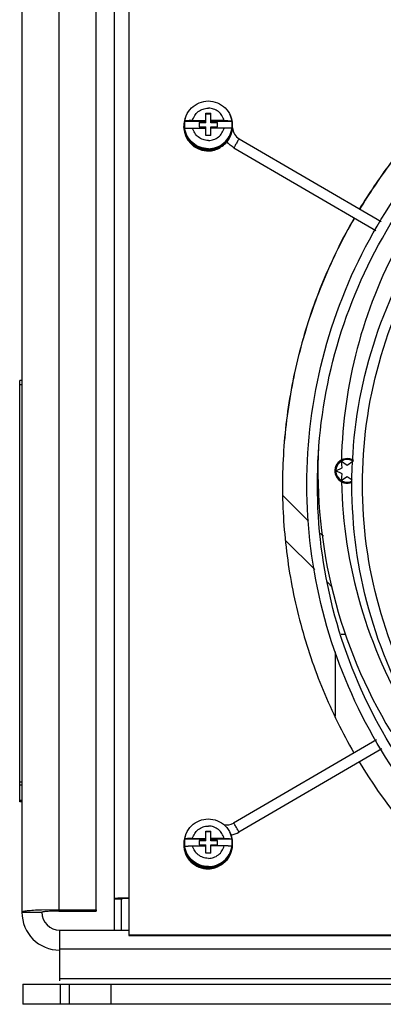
# Model space of a CAD drawing. Header units: inches. Extents: x 0 to 22, y 0 to 17.
# Tile 25 of 55: x 18.022 to 18.373, y 7.157 to 8.105. Entities that reach past the tile are written whole.
import ezdxf

# ---------------------------------------------------------------- set-up
doc = ezdxf.new("R2010")
doc.units = ezdxf.units.IN
doc.header["$LTSCALE"] = 1.21
doc.header["$MEASUREMENT"] = 0
doc.layers.get('0').update_dxf_attribs({"linetype": 'CONTINUOUS'})
doc.layers.add('02___PRT_ALL_AXES', color=7, linetype='CONTINUOUS')
doc.layers.add('AXIS_PART', color=7, linetype='CONTINUOUS')

msp = doc.modelspace()

# ---------------------------------------------------------------- linework, layer by layer
at = {"color": 3, "linetype": 'Continuous'}
for p, q in [((18.02449, 8.1636), (18.02449, 7.24575)), ((18.06021, 8.1661), (18.06021, 7.24824)), ((18.09592, 7.24824), (18.09592, 8.14828)), ((18.12049, 7.2286), (18.12049, 7.2586)), ((18.06021, 7.24824), (18.0435, 7.24795)), ((18.06021, 7.24824), (18.09592, 7.24824)), ((18.07042, 7.15717), (18.02549, 7.15717))]:
    msp.add_line(p, q, dxfattribs=at)
at = {"color": 7, "linetype": 'Continuous'}
for p, q in [((18.11364, 7.2286), (18.11364, 8.12575)), ((18.12764, 8.12672), (18.12764, 7.22347)), ((18.20157, 8.00569), (18.20157, 8.01509)), ((18.20157, 8.01509), (18.20657, 8.01509)), ((18.20657, 8.01424), (18.20157, 8.01424)), ((18.20657, 8.00569), (18.20657, 8.01509)), ((18.18107, 8.00388), (18.18107, 8.0033)), ((18.18141, 8.00751), (18.20157, 8.00751)), ((18.18891, 8.00796), (18.20157, 8.00796)), ((18.18891, 8.00084), (18.20157, 8.00084)), ((18.19514, 8.00609), (18.19514, 8.00181)), ((18.20157, 8.00609), (18.19514, 8.00609)), ((18.20157, 8.00569), (18.19514, 8.00569)), ((18.19514, 8.00181), (18.20157, 8.00181)), ((18.20157, 7.99371), (18.20157, 8.00181)), ((18.21922, 8.00796), (18.20657, 8.00796)), ((18.20657, 8.00751), (18.22672, 8.00751)), ((18.21299, 8.00609), (18.20657, 8.00609)), ((18.21299, 8.00569), (18.20657, 8.00569)), ((18.20657, 7.99371), (18.20657, 8.00181)), ((18.20657, 8.00181), (18.21299, 8.00181)), ((18.21922, 8.00084), (18.20657, 8.00084)), ((18.21299, 8.00181), (18.21299, 8.00609)), ((18.22707, 8.00388), (18.22707, 8.0033)), ((18.20657, 7.99371), (18.20157, 7.99371)), ((18.21537, 7.98185), (18.2153, 7.98205)), ((18.21536, 7.98184), (18.21537, 7.98185)), ((18.22877, 7.98181), (18.22878, 7.9818)), ((18.22878, 7.9818), (18.36545, 7.90211)), ((18.23388, 7.99054), (18.37059, 7.91083)), ((18.02235, 7.35218), (18.02235, 7.75789)), ((18.02449, 7.75789), (18.02235, 7.75789)), ((18.02449, 7.7536), (18.02235, 7.7536)), ((18.33291, 7.67356), (18.33236, 7.68015)), ((18.33236, 7.68015), (18.33778, 7.67637)), ((18.33778, 7.67637), (18.34321, 7.68015)), ((18.32693, 7.67075), (18.33291, 7.67356)), ((18.33291, 7.66793), (18.32693, 7.67075)), ((18.33236, 7.66135), (18.33291, 7.66793)), ((18.33778, 7.66512), (18.33236, 7.66135)), ((18.34268, 7.66171), (18.33778, 7.66512)), ((18.30042, 7.62231), (18.27606, 7.64668)), ((18.30668, 7.57565), (18.27852, 7.60381)), ((18.31497, 7.60777), (18.3122, 7.61054)), ((18.32341, 7.55892), (18.31846, 7.56388)), ((18.33666, 7.51327), (18.33197, 7.51327)), ((18.3261, 7.49643), (18.3261, 7.4346)), ((18.36592, 7.41181), (18.22842, 7.33166)), ((18.37107, 7.40309), (18.23352, 7.32291)), ((18.02449, 7.37109), (18.02235, 7.37109)), ((18.02449, 7.36806), (18.02235, 7.36806)), ((18.02449, 7.35343), (18.02235, 7.35343)), ((18.02449, 7.35218), (18.02235, 7.35218)), ((18.20157, 7.31452), (18.20157, 7.32392)), ((18.20157, 7.32392), (18.20657, 7.32392)), ((18.20657, 7.32307), (18.20157, 7.32307)), ((18.20657, 7.31452), (18.20657, 7.32392)), ((18.23352, 7.32291), (18.23352, 7.32293)), ((18.18107, 7.31271), (18.18107, 7.31213)), ((18.18141, 7.31635), (18.20157, 7.31635)), ((18.18891, 7.31679), (18.20157, 7.31679)), ((18.18891, 7.30967), (18.20157, 7.30967)), ((18.19514, 7.31492), (18.19514, 7.31064)), ((18.20157, 7.31492), (18.19514, 7.31492)), ((18.20157, 7.31452), (18.19514, 7.31452)), ((18.19514, 7.31064), (18.20157, 7.31064)), ((18.20157, 7.30254), (18.20157, 7.31064)), ((18.21922, 7.31679), (18.20657, 7.31679)), ((18.20657, 7.31635), (18.22672, 7.31635)), ((18.21299, 7.31492), (18.20657, 7.31492)), ((18.21299, 7.31452), (18.20657, 7.31452)), ((18.20657, 7.30254), (18.20657, 7.31064)), ((18.20657, 7.31064), (18.21299, 7.31064)), ((18.21922, 7.30967), (18.20657, 7.30967)), ((18.21299, 7.31064), (18.21299, 7.31492)), ((18.22707, 7.31271), (18.22707, 7.31213)), ((18.20657, 7.30254), (18.20157, 7.30254)), ((18.11364, 7.2586), (18.12049, 7.2586)), ((18.12764, 7.25958), (18.11941, 7.25939)), ((18.02449, 7.24575), (18.04378, 7.24575)), ((18.06021, 7.24824), (18.06021, 7.24689)), ((18.06021, 7.24689), (18.09592, 7.24689)), ((18.09592, 7.24824), (18.09592, 7.24689)), ((18.06092, 7.17981), (18.06092, 7.2286)), ((18.06092, 7.2286), (18.12764, 7.2286)), ((19.31149, 7.21027), (18.06092, 7.21027)), ((18.02549, 7.17646), (18.02549, 7.15717)), ((18.02549, 7.17646), (18.07042, 7.17646)), ((18.06092, 7.1821), (18.49725, 7.1821)), ((18.06121, 7.17646), (18.06121, 7.15717))]:
    msp.add_line(p, q, dxfattribs=at)
for centre, radius, start, end in [((18.20396, 8.00294), 0.02333, 151.48452, 179.99695), ((18.20375, 8.0022), 0.02345, 159.03038, 163.3043), ((18.20417, 8.00294), 0.02333, 0.00305, 28.51594), ((18.20371, 8.00222), 0.0234, 178.15003, 179.96585), ((18.20361, 8.00222), 0.02331, 179.96501, 182.93245), ((18.20376, 8.00222), 0.02346, 175.74682, 178.14986), ((18.20376, 8.00225), 0.02346, 182.98535, 266.27697), ((18.20375, 8.00222), 0.02345, 163.33537, 175.73917), ((18.20396, 8.00388), 0.0229, 179.99999, 181.44585), ((18.20398, 8.00388), 0.02291, 181.4502, 188.79679), ((18.2041, 8.00395), 0.02296, 171.07375, 188.92625), ((18.20403, 8.00395), 0.02296, 351.07375, 8.92625), ((18.20415, 8.00388), 0.02291, 351.20321, 358.5498), ((18.20417, 8.00388), 0.0229, 358.55415, 0.00001), ((18.24057, 8.00204), 0.01331, 184.74705, 239.79931), ((18.20407, 8.00275), 0.02346, 294.77523, 298.47415), ((18.20408, 8.00273), 0.02344, 298.47411, 300.97226), ((18.20378, 8.00227), 0.02348, 266.22673, 270.75294), ((18.20407, 8.00276), 0.02348, 269.99794, 294.77104), ((18.79335, 7.67075), 0.46119, 151.70195, 178.69977), ((18.79335, 7.67075), 0.48369, 177.21087, 211.24208), ((18.33778, 7.67075), 0.01181, 57.99777, 294.00356), ((18.33778, 7.67075), 0.01089, 55.7507, 296.61732), ((18.79335, 7.67075), 0.46119, 181.29477, 211.28875), ((18.20396, 7.31177), 0.02333, 151.48452, 179.99695), ((18.20417, 7.31177), 0.02333, 0.00305, 28.51594), ((18.22162, 7.34338), 0.02368, 280.44404, 300.16402), ((18.20373, 7.31101), 0.02338, 174.14931, 180.02346), ((18.20381, 7.31102), 0.02346, 180.06848, 270.4714), ((18.2037, 7.311), 0.02335, 169.85381, 174.13923), ((18.20396, 7.31271), 0.0229, 179.99999, 181.44585), ((18.20398, 7.31271), 0.02291, 181.4502, 188.79679), ((18.2041, 7.31278), 0.02296, 171.07375, 188.92625), ((18.20403, 7.31278), 0.02296, 351.07375, 8.92625), ((18.20415, 7.31271), 0.02291, 351.20321, 358.5498), ((18.20417, 7.31271), 0.0229, 358.55415, 0.00001), ((18.20417, 7.31149), 0.02332, 356.88965, 0.00009), ((18.20393, 7.311), 0.02339, 327.64003, 332.88979), ((18.20382, 7.31106), 0.02351, 324.55148, 327.64008), ((18.20383, 7.31092), 0.02336, 270.42563, 271.10124), ((18.20381, 7.31122), 0.02366, 271.13332, 287.1717), ((18.06092, 7.24575), 0.01714, 180, 270)]:
    msp.add_arc(centre, radius, start, end, dxfattribs=at)
at = {"color": 3, "linetype": 'Continuous'}
msp.add_arc((18.06092, 7.24575), 0.03643, 180, 270, dxfattribs=at)
at = {"color": 7, "linetype": 'Continuous'}
for points, knots in [([(18.29903, 7.65736), (18.29903, 7.69822), (18.30932, 7.78032), (18.35469, 7.89558), (18.42711, 7.99614), (18.49062, 8.04928), (18.52502, 8.07145)], [0, 0, 0, 0, 0.249848, 0.499767, 0.749809, 1, 1, 1, 1]), ([(18.49146, 8.07621), (18.47722, 8.06602), (18.44976, 8.04418), (18.41212, 8.00742), (18.37841, 7.96705), (18.35878, 7.93799), (18.34974, 7.92301)], [0, 0, 0, 0, 0.250085, 0.500127, 0.750089, 1, 1, 1, 1]), ([(18.30915, 7.65736), (18.30915, 7.69738), (18.31923, 7.77779), (18.36367, 7.89068), (18.43461, 7.98917), (18.49682, 8.04123), (18.5305, 8.06294)], [0, 0, 0, 0, 0.249842, 0.499757, 0.749801, 1, 1, 1, 1]), ([(18.34239, 7.65736), (18.34239, 7.6977), (18.3534, 7.7788), (18.40178, 7.89133), (18.47842, 7.98696), (18.54487, 8.03488), (18.58051, 8.0539)], [0, 0, 0, 0, 0.249829, 0.499739, 0.74979, 1, 1, 1, 1]), ([(18.35251, 7.65736), (18.35251, 7.69679), (18.36328, 7.77606), (18.41057, 7.88606), (18.48548, 7.97954), (18.55044, 8.02638), (18.58527, 8.04497)], [0, 0, 0, 0, 0.249821, 0.499727, 0.749779, 1, 1, 1, 1]), ([(18.18107, 8.00388), (18.18107, 8.00687), (18.18226, 8.01291), (18.18738, 8.02054), (18.19503, 8.02565), (18.20107, 8.02684), (18.20407, 8.02684)], [0, 0, 0, 0, 0.249868, 0.499815, 0.74987, 1, 1, 1, 1]), ([(18.18891, 8.00796), (18.18931, 8.00964), (18.19068, 8.0129), (18.19422, 8.01681), (18.19885, 8.01935), (18.20234, 8.01993), (18.20407, 8.01993)], [0, 0, 0, 0, 0.249735, 0.499652, 0.749764, 1, 1, 1, 1]), ([(18.20407, 8.02684), (18.20706, 8.02684), (18.2131, 8.02565), (18.22075, 8.02054), (18.22587, 8.01291), (18.22707, 8.00687), (18.22707, 8.00388)], [0, 0, 0, 0, 0.25013, 0.500185, 0.750132, 1, 1, 1, 1]), ([(18.21922, 8.00796), (18.21882, 8.00964), (18.21745, 8.0129), (18.21391, 8.01681), (18.20928, 8.01935), (18.20579, 8.01993), (18.20407, 8.01993)], [0, 0, 0, 0, 0.249735, 0.499652, 0.749764, 1, 1, 1, 1]), ([(18.20407, 7.97957), (18.20102, 7.97957), (18.19486, 7.98079), (18.18707, 7.98599), (18.18186, 7.99376), (18.18064, 7.99991), (18.18064, 8.00295)], [0, 0, 0, 0, 0.250282, 0.500398, 0.750282, 1, 1, 1, 1]), ([(18.20407, 7.97929), (18.20102, 7.97929), (18.19486, 7.9805), (18.18707, 7.9857), (18.18186, 7.99347), (18.18064, 7.99962), (18.18064, 8.00266)], [0, 0, 0, 0, 0.250282, 0.500398, 0.750282, 1, 1, 1, 1]), ([(18.20407, 7.98036), (18.20107, 7.98036), (18.19503, 7.98155), (18.18738, 7.98666), (18.18226, 7.99428), (18.18107, 8.00032), (18.18107, 8.0033)], [0, 0, 0, 0, 0.250282, 0.500398, 0.750282, 1, 1, 1, 1]), ([(18.18891, 8.00796), (18.18803, 8.00796), (18.18674, 8.00795), (18.18509, 8.0079), (18.184, 8.00784), (18.18307, 8.00778), (18.18232, 8.00771), (18.18179, 8.00763), (18.18151, 8.00756), (18.18141, 8.00751)], [0, 0, 0, 0, 0.350923, 0.51303, 0.659229, 0.784716, 0.885317, 0.957739, 1, 1, 1, 1]), ([(18.18141, 8.00039), (18.18151, 8.00044), (18.18179, 8.0005), (18.18232, 8.00058), (18.18307, 8.00065), (18.184, 8.00072), (18.18509, 8.00077), (18.18674, 8.00082), (18.18803, 8.00084), (18.18891, 8.00084)], [0, 0, 0, 0, 0.042261, 0.114683, 0.215284, 0.340771, 0.48697, 0.649077, 1, 1, 1, 1]), ([(18.20407, 7.98887), (18.20234, 7.98887), (18.19885, 7.98945), (18.19422, 7.99199), (18.19068, 7.9959), (18.18931, 7.99916), (18.18891, 8.00084)], [0, 0, 0, 0, 0.250236, 0.500348, 0.750265, 1, 1, 1, 1]), ([(18.20407, 7.98036), (18.20706, 7.98036), (18.2131, 7.98155), (18.22075, 7.98666), (18.22587, 7.99428), (18.22707, 8.00032), (18.22707, 8.0033)], [0, 0, 0, 0, 0.250282, 0.500398, 0.750282, 1, 1, 1, 1]), ([(18.20407, 7.97957), (18.20711, 7.97957), (18.21327, 7.98079), (18.22106, 7.98599), (18.22627, 7.99376), (18.22749, 7.99991), (18.22749, 8.00295)], [0, 0, 0, 0, 0.250282, 0.500398, 0.750282, 1, 1, 1, 1]), ([(18.20407, 7.98887), (18.20579, 7.98887), (18.20928, 7.98945), (18.21391, 7.99199), (18.21745, 7.9959), (18.21882, 7.99916), (18.21922, 8.00084)], [0, 0, 0, 0, 0.250236, 0.500348, 0.750265, 1, 1, 1, 1]), ([(18.21614, 7.98263), (18.21786, 7.98366), (18.22104, 7.98617), (18.22468, 7.99103), (18.22697, 7.99664), (18.22749, 8.00066), (18.22749, 8.00266)], [0, 0, 0, 0, 0.250202, 0.500249, 0.750163, 1, 1, 1, 1]), ([(18.21922, 8.00796), (18.2201, 8.00796), (18.22139, 8.00795), (18.22304, 8.0079), (18.22413, 8.00784), (18.22506, 8.00778), (18.22581, 8.00771), (18.22634, 8.00763), (18.22662, 8.00756), (18.22672, 8.00751)], [0, 0, 0, 0, 0.350923, 0.51303, 0.659229, 0.784716, 0.885317, 0.957739, 1, 1, 1, 1]), ([(18.22672, 8.00039), (18.22662, 8.00044), (18.22634, 8.0005), (18.22581, 8.00058), (18.22506, 8.00065), (18.22413, 8.00072), (18.22304, 8.00077), (18.22139, 8.00082), (18.2201, 8.00084), (18.21922, 8.00084)], [0, 0, 0, 0, 0.042261, 0.114683, 0.215284, 0.340771, 0.48697, 0.649077, 1, 1, 1, 1]), ([(18.20407, 7.98094), (18.20136, 7.98094), (18.19591, 7.98191), (18.18878, 7.9861), (18.18354, 7.99248), (18.18175, 7.99772), (18.18133, 8.00038)], [0, 0, 0, 0, 0.250253, 0.500368, 0.750274, 1, 1, 1, 1]), ([(18.20407, 7.98094), (18.20677, 7.98094), (18.21222, 7.98191), (18.21935, 7.9861), (18.22459, 7.99248), (18.22638, 7.99772), (18.2268, 8.00038)], [0, 0, 0, 0, 0.250253, 0.500368, 0.750274, 1, 1, 1, 1]), ([(18.23388, 7.99054), (18.23377, 7.9906), (18.23351, 7.98988), (18.23294, 7.98933), (18.23216, 7.98789), (18.23097, 7.98593), (18.22981, 7.984), (18.2291, 7.98246), (18.22877, 7.98197), (18.22877, 7.98181)], [0, 0, 0, 0, 0.037248, 0.141929, 0.299027, 0.485578, 0.837626, 0.951697, 1, 1, 1, 1]), ([(18.34458, 7.91427), (18.33334, 7.8948), (18.31338, 7.85433), (18.29164, 7.79029), (18.27844, 7.72397), (18.27549, 7.67896), (18.27549, 7.65648)], [0, 0, 0, 0, 0.250066, 0.500079, 0.750046, 1, 1, 1, 1]), ([(18.52507, 7.24323), (18.49067, 7.2654), (18.42715, 7.31855), (18.35471, 7.41911), (18.30932, 7.53438), (18.29903, 7.61649), (18.29903, 7.65736)], [0, 0, 0, 0, 0.250191, 0.500233, 0.750152, 1, 1, 1, 1]), ([(18.53056, 7.25174), (18.49686, 7.27346), (18.43464, 7.32551), (18.36369, 7.42401), (18.31923, 7.53691), (18.30915, 7.61733), (18.30915, 7.65736)], [0, 0, 0, 0, 0.250199, 0.500243, 0.750158, 1, 1, 1, 1]), ([(18.58056, 7.26079), (18.54492, 7.27981), (18.47845, 7.32773), (18.4018, 7.42336), (18.3534, 7.5359), (18.34239, 7.61702), (18.34239, 7.65736)], [0, 0, 0, 0, 0.25021, 0.500261, 0.750171, 1, 1, 1, 1]), ([(18.58533, 7.26972), (18.55048, 7.28832), (18.48551, 7.33515), (18.41058, 7.42864), (18.36328, 7.53864), (18.35251, 7.61793), (18.35251, 7.65736)], [0, 0, 0, 0, 0.250221, 0.500273, 0.750179, 1, 1, 1, 1]), ([(18.18107, 7.31271), (18.18107, 7.3157), (18.18226, 7.32174), (18.18738, 7.32937), (18.19503, 7.33448), (18.20107, 7.33567), (18.20407, 7.33567)], [0, 0, 0, 0, 0.249868, 0.499815, 0.74987, 1, 1, 1, 1]), ([(18.18891, 7.31679), (18.18931, 7.31847), (18.19068, 7.32173), (18.19422, 7.32564), (18.19885, 7.32818), (18.20234, 7.32876), (18.20407, 7.32876)], [0, 0, 0, 0, 0.249735, 0.499652, 0.749764, 1, 1, 1, 1]), ([(18.20407, 7.33567), (18.20706, 7.33567), (18.2131, 7.33448), (18.22075, 7.32937), (18.22587, 7.32174), (18.22707, 7.3157), (18.22707, 7.31271)], [0, 0, 0, 0, 0.25013, 0.500185, 0.750132, 1, 1, 1, 1]), ([(18.21922, 7.31679), (18.21882, 7.31847), (18.21745, 7.32173), (18.21391, 7.32564), (18.20928, 7.32818), (18.20579, 7.32876), (18.20407, 7.32876)], [0, 0, 0, 0, 0.249735, 0.499652, 0.749764, 1, 1, 1, 1]), ([(18.23352, 7.32293), (18.23352, 7.32309), (18.23319, 7.32358), (18.23249, 7.32512), (18.23133, 7.32705), (18.23014, 7.32901), (18.22936, 7.33045), (18.22878, 7.331), (18.22853, 7.33172), (18.22842, 7.33166)], [0, 0, 0, 0, 0.048304, 0.162375, 0.514422, 0.700973, 0.858072, 0.962752, 1, 1, 1, 1]), ([(18.20407, 7.2884), (18.20102, 7.2884), (18.19486, 7.28962), (18.18707, 7.29482), (18.18186, 7.30259), (18.18064, 7.30874), (18.18064, 7.31178)], [0, 0, 0, 0, 0.250282, 0.500398, 0.750282, 1, 1, 1, 1]), ([(18.20407, 7.28812), (18.20102, 7.28812), (18.19486, 7.28933), (18.18707, 7.29453), (18.18186, 7.3023), (18.18064, 7.30845), (18.18064, 7.31149)], [0, 0, 0, 0, 0.250282, 0.500398, 0.750282, 1, 1, 1, 1]), ([(18.20407, 7.28919), (18.20107, 7.28919), (18.19503, 7.29038), (18.18738, 7.29549), (18.18226, 7.30311), (18.18107, 7.30915), (18.18107, 7.31213)], [0, 0, 0, 0, 0.250282, 0.500398, 0.750282, 1, 1, 1, 1]), ([(18.20407, 7.28977), (18.20136, 7.28977), (18.19591, 7.29074), (18.18878, 7.29493), (18.18354, 7.30131), (18.18175, 7.30655), (18.18133, 7.30921)], [0, 0, 0, 0, 0.250253, 0.500368, 0.750274, 1, 1, 1, 1]), ([(18.18891, 7.31679), (18.18803, 7.31679), (18.18674, 7.31678), (18.18509, 7.31673), (18.184, 7.31667), (18.18307, 7.31661), (18.18232, 7.31654), (18.18179, 7.31646), (18.18151, 7.31639), (18.18141, 7.31635)], [0, 0, 0, 0, 0.350923, 0.51303, 0.659229, 0.784716, 0.885317, 0.957739, 1, 1, 1, 1]), ([(18.18141, 7.30922), (18.18151, 7.30927), (18.18179, 7.30933), (18.18232, 7.30941), (18.18307, 7.30948), (18.184, 7.30955), (18.18509, 7.3096), (18.18674, 7.30965), (18.18803, 7.30967), (18.18891, 7.30967)], [0, 0, 0, 0, 0.042261, 0.114683, 0.215284, 0.340771, 0.48697, 0.649077, 1, 1, 1, 1]), ([(18.20407, 7.2977), (18.20234, 7.2977), (18.19885, 7.29828), (18.19422, 7.30082), (18.19068, 7.30474), (18.18931, 7.30799), (18.18891, 7.30967)], [0, 0, 0, 0, 0.250236, 0.500348, 0.750265, 1, 1, 1, 1]), ([(18.20407, 7.28919), (18.20706, 7.28919), (18.2131, 7.29038), (18.22075, 7.29549), (18.22587, 7.30311), (18.22707, 7.30915), (18.22707, 7.31213)], [0, 0, 0, 0, 0.250282, 0.500398, 0.750282, 1, 1, 1, 1]), ([(18.20407, 7.2884), (18.20711, 7.2884), (18.21327, 7.28962), (18.22106, 7.29482), (18.22627, 7.30259), (18.22749, 7.30874), (18.22749, 7.31178)], [0, 0, 0, 0, 0.250282, 0.500398, 0.750282, 1, 1, 1, 1]), ([(18.20407, 7.28812), (18.20701, 7.28812), (18.21295, 7.28925), (18.22056, 7.29411), (18.22584, 7.30142), (18.2273, 7.30729), (18.22746, 7.31022)], [0, 0, 0, 0, 0.250272, 0.500389, 0.750281, 1, 1, 1, 1]), ([(18.20407, 7.2977), (18.20579, 7.2977), (18.20928, 7.29828), (18.21391, 7.30082), (18.21745, 7.30474), (18.21882, 7.30799), (18.21922, 7.30967)], [0, 0, 0, 0, 0.250236, 0.500348, 0.750265, 1, 1, 1, 1]), ([(18.20407, 7.28977), (18.20677, 7.28977), (18.21222, 7.29074), (18.21935, 7.29493), (18.22459, 7.30131), (18.22638, 7.30655), (18.2268, 7.30921)], [0, 0, 0, 0, 0.250253, 0.500368, 0.750274, 1, 1, 1, 1]), ([(18.21922, 7.31679), (18.2201, 7.31679), (18.22139, 7.31678), (18.22304, 7.31673), (18.22413, 7.31667), (18.22506, 7.31661), (18.22581, 7.31654), (18.22634, 7.31646), (18.22662, 7.31639), (18.22672, 7.31635)], [0, 0, 0, 0, 0.350923, 0.51303, 0.659229, 0.784716, 0.885317, 0.957739, 1, 1, 1, 1]), ([(18.22672, 7.30922), (18.22662, 7.30927), (18.22634, 7.30933), (18.22581, 7.30941), (18.22506, 7.30948), (18.22413, 7.30955), (18.22304, 7.3096), (18.22139, 7.30965), (18.2201, 7.30967), (18.21922, 7.30967)], [0, 0, 0, 0, 0.042261, 0.114683, 0.215284, 0.340771, 0.48697, 0.649077, 1, 1, 1, 1]), ([(18.11941, 7.25939), (18.1186, 7.25935), (18.11746, 7.25928), (18.11605, 7.25916), (18.11522, 7.25906), (18.11456, 7.25896), (18.11407, 7.25885), (18.11379, 7.25876), (18.11364, 7.25865), (18.11364, 7.2586)], [0, 0, 0, 0, 0.41172, 0.581631, 0.724313, 0.83809, 0.921549, 0.974436, 1, 1, 1, 1]), ([(18.06021, 7.24689), (18.05914, 7.24689), (18.05704, 7.24688), (18.054, 7.24682), (18.0512, 7.24671), (18.04874, 7.24658), (18.04672, 7.24641), (18.04522, 7.24623), (18.04431, 7.24605), (18.04389, 7.2459), (18.04378, 7.24579), (18.04378, 7.24575)], [0, 0, 0, 0, 0.193349, 0.37967, 0.551242, 0.701751, 0.82558, 0.91801, 0.975918, 0.991706, 1, 1, 1, 1])]:
    msp.add_open_spline(points, degree=3, knots=knots, dxfattribs=at)
at = {"color": 3, "linetype": 'Continuous'}
for points, knots in [([(18.4917, 8.07591), (18.47746, 8.06573), (18.45, 8.04392), (18.41236, 8.00721), (18.37864, 7.96688), (18.359, 7.93785), (18.34995, 7.92288)], [0, 0, 0, 0, 0.250084, 0.500126, 0.750089, 1, 1, 1, 1]), ([(18.34479, 7.91415), (18.33353, 7.89469), (18.31355, 7.85425), (18.29176, 7.79024), (18.2785, 7.72395), (18.27551, 7.67895), (18.27549, 7.65648)], [0, 0, 0, 0, 0.250066, 0.500079, 0.750045, 1, 1, 1, 1]), ([(18.12764, 7.2591), (18.12717, 7.2591), (18.12626, 7.2591), (18.12494, 7.25907), (18.12372, 7.25902), (18.12265, 7.25897), (18.12177, 7.25889), (18.12112, 7.25882), (18.12072, 7.25874), (18.12054, 7.25867), (18.12049, 7.25862), (18.12049, 7.2586)], [0, 0, 0, 0, 0.193349, 0.37967, 0.551242, 0.701751, 0.82558, 0.91801, 0.975918, 0.991706, 1, 1, 1, 1]), ([(18.0435, 7.24795), (18.04088, 7.24785), (18.03717, 7.24768), (18.03255, 7.24734), (18.02979, 7.24706), (18.02761, 7.24679), (18.02596, 7.24647), (18.02503, 7.24622), (18.02449, 7.2459), (18.02449, 7.24575)], [0, 0, 0, 0, 0.406892, 0.577453, 0.721743, 0.83729, 0.92224, 0.975644, 1, 1, 1, 1])]:
    msp.add_open_spline(points, degree=3, knots=knots, dxfattribs=at)
at = {"color": 7, "linetype": 'Continuous'}
for points in [[(18.20409, 7.97879), (18.20798, 7.97884), (18.21198, 7.97992), (18.21536, 7.98184)], [(18.22878, 7.9818), (18.22619, 7.98331), (18.22385, 7.98536), (18.22202, 7.98774)], [(18.21887, 7.33014), (18.22202, 7.32946), (18.22563, 7.33004), (18.22842, 7.33166)], [(18.22297, 7.29743), (18.22007, 7.29335), (18.21558, 7.2901), (18.21079, 7.28862)]]:
    msp.add_open_spline(points, degree=3, dxfattribs=at)
at = {"layer": '02___PRT_ALL_AXES', "color": 7, "linetype": 'Continuous'}
for p, q in [((18.27549, 7.65648), (18.27549, 7.65601)), ((18.12764, 7.22395), (18.40846, 7.22395))]:
    msp.add_line(p, q, dxfattribs=at)
at = {"layer": '02___PRT_ALL_AXES', "color": 3, "linetype": 'Continuous'}
msp.add_line((18.12764, 7.22347), (18.40846, 7.22347), dxfattribs=at)
at = {"layer": '02___PRT_ALL_AXES', "color": 7, "linetype": 'Continuous'}
msp.add_arc((18.79213, 7.65707), 0.51678, 211.05685, 226.02257, dxfattribs=at)
msp.add_open_spline([(18.27549, 7.65601), (18.27551, 7.63362), (18.27848, 7.58879), (18.29164, 7.52273), (18.31327, 7.45894), (18.33311, 7.41862), (18.34429, 7.3992)], degree=3, knots=[0, 0, 0, 0, 0.249955, 0.499921, 0.749933, 1, 1, 1, 1], dxfattribs=at)
at = {"layer": 'AXIS_PART', "color": 7, "linetype": 'Continuous'}
for p, q in [((18.07042, 7.15717), (18.07042, 7.17646)), ((18.07042, 7.17646), (18.50678, 7.17646)), ((18.11057, 7.15717), (18.11057, 7.17646))]:
    msp.add_line(p, q, dxfattribs=at)
at = {"layer": 'AXIS_PART', "color": 3, "linetype": 'Continuous'}
msp.add_line((18.51951, 7.15717), (18.07042, 7.15717), dxfattribs=at)

doc.saveas('drawing.dxf')
